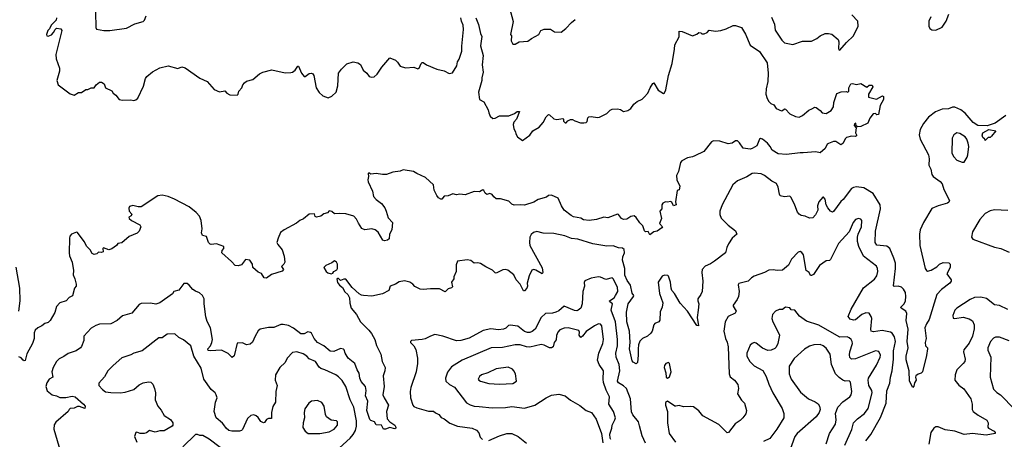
# Model space of a CAD drawing. Extents: x 1678759 to 1859541, y 384609 to 522867.
# Tile 112 of 256: x 1778482 to 1787910, y 430378 to 434399. Entities that reach past the tile are written whole.
import ezdxf

# ---------------------------------------------------------------- set-up
doc = ezdxf.new("R2010")
doc.units = 0

msp = doc.modelspace()

# ---------------------------------------------------------------- linework, layer by layer
at = {"layer": '0CON20XD'}
for points in [[(1779209.3, 434470.7), (1779210, 434325), (1779218, 434308), (1779286.1, 434296.1), (1779343.9, 434296.1), (1779505, 434316), (1779585, 434359.2), (1779665, 434380.6), (1779677.5, 434395), (1779694.1, 434435.9)], [(1783173.3, 434513.3), (1783207.7, 434382.3), (1783182.5, 434255), (1783190, 434245), (1783187.5, 434195), (1783205, 434162.5), (1783225, 434163.3), (1783265, 434187.5), (1783347.7, 434192.3), (1783381.7, 434218.3), (1783453, 434257), (1783472.5, 434295), (1783505, 434306.7), (1783565, 434306.7), (1783603.6, 434283.6), (1783665, 434277.5), (1783712.5, 434315), (1783765, 434372.5), (1783799.3, 434400.7)], [(1785681.8, 434421.8), (1785709.2, 434355), (1785715, 434298.8), (1785781.1, 434201.1), (1785805.6, 434175.6), (1785885, 434159.2), (1785977.6, 434192.4), (1786065, 434191.9), (1786113.2, 434216.8), (1786146.7, 434245), (1786195, 434265.7), (1786225, 434266), (1786258.3, 434258.3), (1786317.6, 434207.6), (1786324.2, 434185), (1786321.7, 434121.7), (1786325, 434110), (1786335, 434106.7), (1786399.3, 434180.7), (1786465.7, 434245), (1786510, 434335), (1786506.9, 434385), (1786448.8, 434445)], [(1787206.9, 434425), (1787188.6, 434385), (1787185.8, 434355), (1787185.7, 434335), (1787196.2, 434315), (1787215, 434302.5), (1787255, 434298), (1787315, 434326.2), (1787354.2, 434385), (1787378.7, 434451.3)], [(1778833.8, 434415), (1778830, 434395), (1778783.3, 434345), (1778768.3, 434311.7), (1778752.5, 434295), (1778740, 434255), (1778742.5, 434245), (1778755, 434240), (1778786.8, 434253.2), (1778806.2, 434275), (1778820, 434305), (1778835, 434316.7), (1778875, 434310), (1778885.9, 434295.9), (1778826.7, 434065), (1778831.5, 434025), (1778864.3, 433935), (1778861.9, 433905), (1778837.1, 433815), (1778848.9, 433775), (1778965, 433686.7), (1779005, 433676.7), (1779045, 433702.5), (1779075, 433702.5), (1779115, 433730), (1779135, 433730), (1779165, 433746.7), (1779195, 433746.7), (1779214.1, 433775.9), (1779245, 433798.8), (1779265, 433800.8), (1779292, 433785), (1779304.1, 433744.1), (1779365, 433716.7), (1779377.5, 433695), (1779403.3, 433675), (1779433.9, 433633.9), (1779465, 433626.7), (1779545, 433630), (1779575, 433623.3), (1779595, 433630), (1779612.7, 433647.3), (1779668.8, 433761.2), (1779686.6, 433835), (1779700, 433855), (1779755, 433899.6), (1779825, 433938.2), (1779905, 433956.2), (1779995, 433930), (1780035, 433946.7), (1780065, 433937.5), (1780207.1, 433837.1), (1780275.8, 433805), (1780345, 433730.8), (1780395, 433708), (1780445, 433716.7), (1780465, 433694), (1780495, 433680), (1780565, 433676.7), (1780573.3, 433685), (1780578.8, 433715), (1780607.5, 433745), (1780617.5, 433775), (1780633.3, 433795), (1780655, 433810.8), (1780713.3, 433825), (1780779.5, 433880.5), (1780810, 433895), (1780895, 433918), (1781025, 433890), (1781077.7, 433892.3), (1781094, 433896), (1781120, 433915), (1781145, 433952.5), (1781151.7, 433951.7), (1781178.8, 433885), (1781205, 433853.3), (1781216.7, 433855), (1781255, 433883.8), (1781275, 433886.2), (1781289.5, 433879.5), (1781298, 433865), (1781322, 433745), (1781350.8, 433700.8), (1781385, 433668.8), (1781435, 433651.4), (1781472, 433665), (1781513.5, 433705), (1781528.8, 433765), (1781533.1, 433885), (1781562, 433925), (1781615, 433974), (1781675, 433994.2), (1781720, 433985), (1781745, 433970), (1781770, 433915), (1781806.7, 433885), (1781828.8, 433855), (1781855, 433847.5), (1781875, 433850.8), (1781903.3, 433875), (1781948.8, 433945), (1782025, 434033.3), (1782080.3, 434010.3), (1782100.8, 433990.8), (1782125, 433953.3), (1782175, 433937.5), (1782255, 433943.3), (1782295, 433927.5), (1782307.5, 433935), (1782325, 433977.5), (1782335, 433987.5), (1782345, 433987.5), (1782376.4, 433966.4), (1782475, 433925.8), (1782547.5, 433907.5), (1782595, 433884.3), (1782625, 433888), (1782666.7, 433955), (1782673.3, 433995), (1782689.5, 434020.5), (1782715, 434097.5), (1782714.3, 434145), (1782730.5, 434305), (1782727.5, 434345), (1782710.8, 434385), (1782705, 434417.5)], [(1782849.2, 434415), (1782873.9, 434353.9), (1782894, 434265), (1782907, 434237), (1782893.2, 434146.8), (1782920, 434055), (1782910, 433965), (1782920.6, 433895), (1782907, 433843), (1782907.1, 433815), (1782875.6, 433705), (1782885, 433632.5), (1782925, 433610), (1782967.5, 433535), (1782972.5, 433505), (1782987.5, 433475), (1783013, 433453), (1783035.8, 433454.2), (1783075, 433476.2), (1783165, 433476.2), (1783220.7, 433499.3), (1783245, 433520), (1783268.3, 433518.3), (1783240, 433445), (1783213, 433417), (1783207.5, 433395), (1783213, 433353), (1783230, 433325), (1783232.5, 433305), (1783247.5, 433275), (1783295, 433242.5), (1783367.7, 433292.3), (1783395, 433332.5), (1783455, 433367.5)], [(1783455, 433367.5), (1783493.3, 433415), (1783522.7, 433467.3), (1783545, 433490), (1783555, 433487.5), (1783595, 433447.5), (1783625, 433443.3), (1783681.7, 433451.7), (1783690, 433445), (1783690, 433425), (1783705, 433410), (1783715, 433410), (1783730.7, 433429.3), (1783755, 433443.3), (1783775, 433442.5), (1783798.3, 433428.3), (1783851.7, 433411.7), (1783885, 433411.2), (1783905, 433413.3), (1783915, 433422.5), (1783922.3, 433457.7), (1783932.3, 433467.7), (1783955, 433471.2), (1784015, 433460), (1784035, 433463.3), (1784105, 433500), (1784135, 433532.5), (1784155, 433540), (1784205, 433543.3), (1784235, 433536.7), (1784265, 433520), (1784305, 433528.8), (1784333.9, 433546.1), (1784362.3, 433587.7), (1784393.9, 433616.1), (1784443.6, 433636.4), (1784462.5, 433655), (1784496.1, 433693.9), (1784517.5, 433745), (1784545, 433786.7), (1784555, 433792.5), (1784594.1, 433724.1), (1784645, 433692.5), (1784655, 433697.5), (1784667.5, 433725), (1784693.3, 433865), (1784729.8, 433980.2), (1784752.4, 434117.6), (1784755, 434156.7), (1784796, 434235), (1784795, 434287.5), (1784825, 434283.8), (1784925, 434243.3), (1784965, 434258.8), (1784985, 434276.7), (1785003.6, 434273.6), (1785015, 434262.5), (1785035, 434262.5), (1785063, 434277), (1785085, 434297.5), (1785145, 434289.4), (1785195, 434294.4), (1785245, 434309.5), (1785315, 434343.3), (1785335, 434343.1), (1785392.5, 434325), (1785430.7, 434260.7), (1785476, 434155), (1785565, 434093.3), (1785637.5, 433985), (1785650, 433885), (1785646.5, 433805), (1785629.4, 433735), (1785626, 433685), (1785637.5, 433645), (1785655, 433614), (1785675, 433596), (1785702.7, 433582.7), (1785725, 433548.8), (1785775, 433526.7), (1785785, 433527.5), (1785805, 433543.3), (1785815, 433540), (1785856.8, 433496.8), (1785911.7, 433471.7), (1785945, 433463.3), (1785978.9, 433481.1), (1786036.8, 433533.2), (1786066.9, 433543.1), (1786095, 433561.2), (1786108.3, 433558.3), (1786145, 433530), (1786165, 433506.2), (1786205, 433498.8), (1786251.7, 433528.3), (1786273.3, 433565), (1786278.8, 433605), (1786305, 433692.5), (1786347, 433707), (1786395, 433710), (1786410, 433705), (1786420, 433715), (1786422.5, 433745), (1786440, 433785), (1786455, 433787.5), (1786495, 433777.5), (1786535, 433786.7), (1786595, 433752.5), (1786615, 433770), (1786645, 433770), (1786650, 433755), (1786610, 433685), (1786610, 433655), (1786685, 433637.5), (1786745, 433670), (1786751.7, 433661.7), (1786753.3, 433635), (1786720, 433575), (1786705, 433490), (1786688.3, 433488.3), (1786675, 433500), (1786655, 433497.5), (1786622.5, 433455), (1786603, 433407), (1786536, 433374), (1786502.5, 433372.5), (1786492.5, 433382.5), (1786488.3, 433408.3), (1786475, 433400), (1786472.5, 433385), (1786492.5, 433362.5), (1786483.8, 433315), (1786495.6, 433295.6), (1786493.3, 433285), (1786485, 433280), (1786445, 433282.5), (1786400.3, 433269.7), (1786389.5, 433260.5), (1786365, 433212.5), (1786345, 433200), (1786295, 433231.2), (1786275, 433231.2), (1786225, 433213.3), (1786213.3, 433205), (1786193.8, 433165), (1786145, 433124), (1786105, 433132), (1785985, 433121.4), (1785954.1, 433124.1), (1785825, 433107.5), (1785745, 433114), (1785687, 433147), (1785666.7, 433185), (1785641.2, 433215), (1785595, 433253.8), (1785575, 433260), (1785566.4, 433253.6), (1785539.3, 433190.7), (1785496.8, 433163.2), (1785475, 433158), (1785407.7, 433167.7), (1785375, 433220), (1785355, 433236.7), (1785335, 433237.5), (1785305, 433216.7), (1785265, 433210), (1785185.9, 433235.9), (1785125, 433237.5), (1785105, 433227.5), (1785033.3, 433135), (1784945.5, 433094.5), (1784925, 433084.3), (1784875, 433073.8), (1784822.5, 433045), (1784810.5, 433029.5), (1784790, 432945), (1784770, 432905), (1784773.8, 432865), (1784802, 432805), (1784795, 432770), (1784778.3, 432761.7), (1784760, 432655), (1784766.2, 432625), (1784742.5, 432615), (1784725, 432650), (1784715, 432657.5), (1784685, 432650), (1784665, 432652.5), (1784640.7, 432639.3), (1784630, 432625), (1784630, 432585), (1784612.5, 432565), (1784626.7, 432495), (1784607.5, 432445), (1784635.8, 432415), (1784632, 432405), (1784585, 432371.4), (1784554, 432366), (1784515, 432337.5), (1784498.3, 432368.3), (1784475, 432366.2), (1784464.5, 432374.5), (1784450, 432425), (1784421.2, 432451.2), (1784385, 432503.8), (1784365, 432518), (1784335, 432514.2), (1784295, 432488), (1784265, 432484.4), (1784243.8, 432495), (1784215, 432533.3), (1784205, 432533.8), (1784115, 432498.8), (1784075, 432506), (1784005.9, 432484.1), (1783935, 432476.2), (1783881.7, 432481.7), (1783855, 432496), (1783785, 432509.2), (1783761.3, 432521.3), (1783696, 432575), (1783670, 432615), (1783638.7, 432688.7), (1783575, 432718.8), (1783546.4, 432713.6), (1783525, 432697.5), (1783445, 432676.2), (1783405, 432651.2), (1783315, 432620), (1783275, 432626.2), (1783215, 432621.2), (1783195, 432630), (1783165, 432660), (1783085, 432683.3), (1783045, 432682.5), (1783020.8, 432700.8), (1783005, 432722.5), (1782985, 432732.5), (1782955, 432722.5), (1782940, 432735), (1782925, 432762.5), (1782915, 432767.5), (1782885, 432750), (1782833, 432753), (1782748.3, 432721.7), (1782695, 432726.2), (1782665, 432721.2), (1782630.7, 432729.3), (1782585, 432710), (1782545, 432707.5), (1782525, 432680), (1782515, 432677.5), (1782493, 432693), (1782476.2, 432715), (1782452, 432765), (1782443.3, 432815), (1782366.8, 432886.8), (1782285.8, 432925.8), (1782252.7, 432942.7), (1782155, 432960), (1782125, 432946.7), (1782055, 432938.8), (1781995, 432916.7), (1781955, 432916.2), (1781895, 432926.2), (1781845, 432917.5), (1781825, 432930), (1781820, 432925), (1781822.5, 432895), (1781814.3, 432865), (1781818, 432845), (1781859.2, 432755), (1781870, 432705), (1781894, 432675), (1781945, 432638), (1781978, 432595), (1781992.5, 432565), (1782008.7, 432498.7), (1782050.8, 432455), (1782043.8, 432385), (1782024, 432345), (1782019.5, 432300.5), (1782005, 432286.2), (1781975, 432281.2), (1781957.7, 432287.7), (1781915, 432363.8), (1781885, 432386.2), (1781855, 432393.8), (1781786.4, 432386.4), (1781757.7, 432397.7), (1781725, 432448), (1781707.7, 432487.7), (1781680, 432515), (1781605, 432537.3), (1781545, 432542.9), (1781495, 432540), (1781470.3, 432560.3), (1781445, 432566.2), (1781430.7, 432549.3), (1781395, 432540), (1781363.9, 432516.1), (1781325, 432507.5), (1781311.7, 432511.7), (1781305, 432540), (1781255, 432534), (1781200.7, 432489.3), (1781165, 432474.4), (1781130.9, 432449.1), (1781013.6, 432386.4), (1780980, 432360), (1780955.4, 432305), (1780945.5, 432265), (1780953.6, 432245), (1780994.8, 432194.8), (1781015.7, 432134.3), (1781020, 432075), (1781012.3, 432057.7), (1780987.5, 432035), (1781009.2, 432005), (1780995, 431990.7), (1780893.4, 431956.6), (1780845, 431923.1), (1780823.8, 431925), (1780795.7, 431965.7), (1780765, 431981.2), (1780713.6, 432023.6), (1780711.2, 432055), (1780685, 432096.2), (1780645, 432102.5), (1780605, 432050), (1780575, 432040), (1780545, 432043.3), (1780511.2, 432081.2), (1780416.7, 432165), (1780422.1, 432187.9), (1780436, 432205), (1780435, 432226.2), (1780365, 432250), (1780315, 432244.2), (1780305, 432248.8), (1780290.8, 432265), (1780271.2, 432321.2), (1780230.8, 432330.8), (1780221.4, 432355), (1780229.5, 432395), (1780219.5, 432475), (1780202.5, 432515), (1780172.1, 432552.1), (1780105.2, 432605.2), (1779965, 432678.9), (1779905, 432703.1), (1779845, 432717.5), (1779805, 432710), (1779646, 432604), (1779615.8, 432604.2), (1779565, 432618.1), (1779532.6, 432607.4), (1779527.3, 432592.7), (1779530, 432565), (1779556.2, 432533.8), (1779549.5, 432520.5), (1779527.5, 432505), (1779531.2, 432495), (1779553.8, 432475), (1779632.3, 432432.3), (1779642, 432415), (1779625, 432373.3), (1779607.9, 432352.1), (1779529.8, 432320.2), (1779460.7, 432259.3), (1779422.5, 432255), (1779407.5, 432235), (1779365, 432203.8), (1779335, 432193.8), (1779285, 432212.5), (1779277.5, 432205), (1779280, 432175), (1779265, 432167.5), (1779235, 432170), (1779220, 432155), (1779195, 432147.5), (1779175, 432160), (1779156.2, 432195), (1779124.2, 432224.2), (1779100, 432275), (1779035, 432360), (1779025, 432362.5), (1778977, 432343), (1778963.3, 432325), (1778960, 432305), (1778954.2, 432165), (1778958.6, 432135), (1778984.4, 432074.4), (1778997.5, 431995), (1778992.7, 431952.7), (1779010, 431915), (1779023.3, 431865), (1779022.5, 431845), (1779007.5, 431825), (1778985.9, 431754.1), (1778955, 431737.5), (1778926.1, 431703.9), (1778867.5, 431685), (1778835, 431650), (1778816.8, 431593.2), (1778775, 431516.2), (1778755, 431498.8), (1778721.7, 431488.3), (1778693.3, 431465), (1778655, 431447.5), (1778630, 431425), (1778620.3, 431399.7), (1778620, 431345), (1778606, 431295), (1778551.7, 431198.3), (1778535, 431132.5), (1778525, 431128.8), (1778515, 431136.2), (1778495, 431160), (1778475, 431170)], [(1787925, 433480), (1787822.6, 433407.4), (1787745, 433381.6), (1787655, 433383.5), (1787610, 433415), (1787535, 433504.5), (1787495, 433535.5), (1787435, 433560), (1787415, 433560), (1787374.4, 433545.6), (1787315, 433542.2), (1787250, 433515), (1787184.7, 433465.3), (1787135, 433402.5), (1787104.5, 433345.5), (1787095.8, 433295), (1787104.4, 433254.4), (1787184.6, 433105), (1787189.6, 433065), (1787185.5, 433005), (1787205.5, 432965), (1787214.4, 432915), (1787227.5, 432895), (1787295, 432847.5), (1787314.2, 432825), (1787330.9, 432770.9), (1787383.8, 432665), (1787378.8, 432651.2), (1787365, 432640.8), (1787275, 432614.4), (1787215, 432588.8), (1787135, 432456), (1787104.6, 432385), (1787097.7, 432345), (1787102.1, 432235), (1787151.1, 432015), (1787164, 431995), (1787175, 431990), (1787210.3, 431999.7), (1787265, 432032), (1787290, 432055), (1787325, 432071.2), (1787377.7, 432067.7), (1787392.5, 432055), (1787392.5, 432025), (1787360, 431965), (1787400, 431905), (1787400, 431895), (1787388.8, 431875), (1787307.9, 431812.1), (1787264.6, 431765.4), (1787190, 431525), (1787163.8, 431485), (1787150, 431445), (1787160, 431345), (1787151.2, 431305), (1787156.7, 431275), (1787173.8, 431255), (1787174, 431245), (1787165, 431182.5), (1787125.9, 431024.1), (1787115, 431012.5), (1787085, 431003.8), (1787063, 430987), (1787060, 430975), (1787066.7, 430945), (1787050.5, 430919.5), (1787043.9, 430886.1), (1787033.9, 430873.9), (1787002.2, 430935), (1786998.8, 431035), (1786970.6, 431139.4), (1786971.5, 431175), (1786988.2, 431255), (1786980, 431315), (1786988.8, 431435), (1786971.4, 431515), (1786976.2, 431585), (1786966.7, 431605), (1786922.5, 431635), (1786920, 431645), (1786950.8, 431675), (1786962.9, 431705), (1786967.3, 431745), (1786962.1, 431785), (1786945, 431818.1), (1786925, 431835.6), (1786895, 431846.2), (1786855, 431840.8), (1786847.3, 431847.3), (1786867.5, 432015), (1786867.3, 432065), (1786852.5, 432115), (1786813.1, 432205), (1786785, 432229.4), (1786688.6, 432238.6), (1786673.3, 432265), (1786676, 432374), (1786723.7, 432586.3)], [(1787525, 433032), (1787555, 433080), (1787561.1, 433105), (1787568.6, 433185), (1787564.2, 433215), (1787550.8, 433255), (1787535.8, 433275), (1787485, 433309.2), (1787455, 433313.8), (1787425.8, 433294.2), (1787409.2, 433265), (1787408.3, 433118.3), (1787425, 433083.8), (1787455, 433051.2), (1787505, 433032), (1787525, 433032)], [(1787725, 433242.5), (1787722.5, 433255), (1787705, 433270), (1787696.7, 433293.3), (1787705, 433315.8), (1787760, 433345), (1787830, 433335), (1787788.3, 433281.7), (1787775, 433270), (1787755, 433270), (1787725, 433242.5)], [(1786723.7, 432586.3), (1786721.1, 432625), (1786655, 432733.8), (1786565, 432788.8), (1786495, 432797.1), (1786465, 432792.2), (1786445, 432780.8), (1786367.5, 432675), (1786345, 432658), (1786275, 432560), (1786265, 432553.8), (1786245, 432564), (1786219.2, 432595), (1786203.8, 432625), (1786195, 432677.5), (1786178.8, 432698.8), (1786171.7, 432698.3), (1786133.8, 432655), (1786122, 432615), (1786124, 432575), (1786102.3, 432527.7), (1786075, 432500), (1786045, 432497.5), (1786002.5, 432515), (1785965, 432522.5), (1785944, 432535), (1785928, 432555), (1785905, 432622.5), (1785867.5, 432695), (1785855, 432706.7), (1785805, 432700), (1785765, 432712.5), (1785755.9, 432725.9), (1785744.3, 432794.3), (1785729.2, 432829.2), (1785685, 432851.2), (1785614.2, 432904.2), (1785582.3, 432922.3), (1785515, 432928), (1785495, 432924), (1785445, 432893.3), (1785353.8, 432855), (1785310, 432815), (1785208, 432625), (1785186.4, 432563.6), (1785186.4, 432533.6), (1785197.3, 432497.3), (1785265, 432428.8), (1785336.2, 432375), (1785347.5, 432345), (1785305, 432306.2), (1785268.8, 432251.2), (1785253, 432217), (1785240, 432165), (1785135, 432084), (1785095, 432058.8), (1785045, 432038), (1785017.5, 432005), (1785012.9, 431975), (1785022, 431895), (1785017.1, 431795), (1785004.3, 431765), (1784975.4, 431725), (1784974.5, 431705), (1784984.4, 431675), (1784978.5, 431615), (1784970, 431545), (1784980, 431465), (1784965, 431467.5), (1784877.5, 431605), (1784805, 431683.8), (1784751.4, 431775), (1784726.9, 431805), (1784718.9, 431825), (1784712.5, 431885), (1784695, 431940), (1784687, 431947), (1784655, 431950), (1784635, 431942.5), (1784596, 431885), (1784607.5, 431775), (1784638.8, 431685), (1784634, 431645), (1784615, 431600), (1784610.5, 431519.5), (1784603.3, 431505), (1784565, 431488), (1784555, 431476.2), (1784538.1, 431415), (1784524.4, 431395), (1784493.1, 431365), (1784445, 431342.9), (1784421.3, 431318.7), (1784408.5, 431285), (1784403.5, 431245), (1784404.3, 431185), (1784396.4, 431113.6), (1784385, 431100), (1784356.7, 431116.7), (1784345, 431130), (1784321.9, 431245), (1784327.8, 431305), (1784320, 431415), (1784295.3, 431505), (1784291.6, 431595), (1784308.6, 431675), (1784360, 431745), (1784361.2, 431755), (1784347.9, 431777.9), (1784329.1, 431855), (1784298.3, 431898.3), (1784277.6, 431952.4), (1784275.3, 432015.3), (1784253.3, 432095), (1784256.8, 432125), (1784273.5, 432165), (1784268.3, 432198.3), (1784255, 432210), (1784215, 432211.4), (1784165, 432231.4), (1784105, 432227.8), (1783970.2, 432250.2), (1783825, 432296.1), (1783765, 432303.2), (1783701.7, 432328.3), (1783595, 432351.5), (1783494.7, 432354.7), (1783435, 432368.9), (1783401.1, 432358.9), (1783378.7, 432341.3), (1783367.1, 432315), (1783361.8, 432265), (1783366.4, 432235), (1783485, 432020), (1783492, 431978), (1783485, 431964), (1783425, 431999.2), (1783405, 432004.2), (1783385, 431998), (1783359.4, 431945), (1783341.2, 431875), (1783343.3, 431845), (1783336.7, 431825), (1783315, 431800), (1783305, 431800), (1783274.3, 431865), (1783236.9, 431905), (1783213.5, 431953.5), (1783155, 431997.5), (1783135, 432005.8), (1783107.7, 432002.3), (1783045, 431971.2), (1783035, 431973.8), (1783010, 432000), (1782945, 432029.4), (1782895, 432061.1), (1782868.7, 432068.7), (1782835, 432066), (1782817.9, 432077.9), (1782801.7, 432091.7), (1782765, 432099.2), (1782672.5, 432085), (1782660.5, 432049.5), (1782660, 431985), (1782640, 431935), (1782640, 431915), (1782617.5, 431885), (1782625, 431840), (1782615, 431830), (1782585, 431820), (1782555, 431790), (1782500.8, 431820.8), (1782415, 431821.4), (1782345, 431812), (1782317.7, 431817.7), (1782265, 431843.3), (1782247.5, 431865), (1782217.5, 431885), (1782165, 431896.2), (1782115, 431886.7), (1782080, 431865), (1782030, 431845), (1782017.5, 431805), (1781957.3, 431772.7), (1781855, 431750), (1781775, 431755.7), (1781755, 431759.2), (1781733.1, 431773.1), (1781664.1, 431834.1), (1781605, 431912.5), (1781585, 431912.5), (1781555, 431900), (1781535, 431920), (1781525, 431920), (1781520, 431915), (1781525, 431880), (1781544, 431855), (1781572.8, 431832.8), (1781595, 431791.4), (1781624, 431765), (1781641.4, 431735), (1781642.3, 431682.3), (1781656, 431635), (1781707.8, 431575), (1781744.6, 431504.6), (1781824.3, 431425), (1781850.5, 431390.5), (1781883.3, 431335), (1781898.1, 431278.1), (1781938.9, 431195), (1781952, 431125), (1781980.6, 431065), (1781979.4, 431035), (1781960.9, 430985), (1781972.9, 430885), (1781959.6, 430805), (1781970.4, 430775), (1782012.9, 430705), (1781994.4, 430645), (1782000.8, 430575), (1782025, 430546), (1782072.5, 430515), (1782083.3, 430495), (1782082.5, 430485), (1782075, 430480), (1782025, 430490), (1781985, 430476), (1781966.4, 430476.4), (1781945, 430513.3), (1781895, 430517.5), (1781880, 430545), (1781845, 430558.8), (1781835, 430568.8), (1781805, 430653.8), (1781814.3, 430745), (1781793.3, 430795), (1781798.5, 430845), (1781792.5, 430885), (1781752.3, 430932.3), (1781738.6, 430965), (1781731.4, 431011.4), (1781712.9, 431045), (1781692.1, 431105), (1781626.4, 431155), (1781596.9, 431205), (1781589.4, 431235), (1781581.3, 431241.3), (1781555, 431249.1), (1781489.2, 431220.8), (1781455, 431222.7), (1781395, 431273.4), (1781335, 431306.9), (1781301.4, 431345), (1781276, 431395), (1781265, 431402), (1781241.7, 431408.3), (1781205, 431388), (1781175, 431388.6), (1781105, 431444.5), (1781055, 431467.8), (1781005, 431476.7), (1780982.8, 431477.2), (1780915, 431449.2), (1780865, 431448), (1780785, 431433.8), (1780765, 431416.7), (1780735.8, 431365), (1780712.1, 431307.9), (1780688.7, 431291.3), (1780655, 431283.8), (1780615, 431303.8), (1780565, 431300), (1780535, 431177.5), (1780515, 431162.5), (1780479.1, 431199.1), (1780415, 431232.2), (1780305, 431225.7), (1780285, 431230), (1780284.3, 431245), (1780309.2, 431275), (1780323.1, 431305), (1780328.6, 431335), (1780308.1, 431445), (1780277.9, 431507.9), (1780265, 431552.5), (1780248.6, 431675), (1780249.2, 431725), (1780231.2, 431755), (1780205, 431782), (1780165, 431797.5), (1780140, 431815), (1780105, 431856), (1780085, 431870), (1780055, 431870.8), (1780005, 431806.2), (1779956.4, 431793.6), (1779945, 431773.3), (1779825, 431686.2), (1779785, 431674), (1779735, 431683.3), (1779645, 431680), (1779625, 431670), (1779555, 431586.7), (1779465, 431562.5), (1779414.3, 431515.7), (1779355.4, 431484.6), (1779245, 431482.5), (1779209.8, 431470.2), (1779165, 431442), (1779096.2, 431365), (1779095.7, 431324.3), (1779073.9, 431266.1), (1779063.3, 431255), (1779023.9, 431226.1), (1778945, 431200), (1778905, 431171.9), (1778859.3, 431150.7), (1778834.4, 431125), (1778802.7, 431067.3), (1778788.5, 431025), (1778800, 430975), (1778765.6, 430955), (1778741.1, 430918.9), (1778733.5, 430885), (1778745, 430843.3), (1778793, 430803), (1778835, 430796), (1778865, 430778.6), (1778925, 430780), (1778985, 430792.5), (1779014.4, 430784.4), (1779094.2, 430715), (1779107.5, 430695), (1779106.2, 430675), (1779055, 430694), (1779035.9, 430694.1), (1779005, 430675.8), (1778965, 430673.8), (1778954, 430665), (1778945, 430644), (1778828.7, 430541.3), (1778812.7, 430517.3), (1778808.6, 430475), (1778889.5, 430205)], [(1787945, 432571.2), (1787815, 432576), (1787775, 432568), (1787725, 432542), (1787674.6, 432485.4), (1787606, 432365), (1787596.1, 432316.1), (1787607.5, 432295), (1787815, 432220), (1787875.7, 432205.7), (1787955, 432172)], [(1786584.4, 430365), (1786630.5, 430425), (1786725, 430587.5), (1786778.7, 430725), (1786786, 430844), (1786814.4, 430915), (1786820, 430975), (1786836.2, 431035), (1786849, 431145), (1786850, 431225), (1786868.7, 431315), (1786859.2, 431359.2), (1786835.3, 431395.3), (1786821.2, 431405), (1786740.7, 431419.3), (1786656.6, 431406.6), (1786635, 431413.3), (1786630.9, 431435), (1786641.1, 431535), (1786636.3, 431556.3), (1786615.4, 431585.4), (1786585, 431589.4), (1786545, 431573.1), (1786485.7, 431524.3), (1786465, 431520), (1786435, 431530), (1786416.1, 431556.1), (1786442.2, 431625), (1786560.5, 431829.5), (1786667.4, 431912.6), (1786688.1, 431945), (1786698.1, 431985), (1786696.9, 432015), (1786686.3, 432036.3), (1786562.6, 432132.6), (1786515.5, 432225), (1786505.3, 432275), (1786505.3, 432315), (1786511.1, 432345), (1786542.5, 432415), (1786544.2, 432475), (1786535, 432486), (1786515, 432492.9), (1786484.2, 432485), (1786461.9, 432455), (1786425.7, 432365), (1786323.5, 432255), (1786245, 432102.5), (1786235, 432092.5), (1786205, 432087.5), (1786138.8, 432045), (1786082.3, 431957.7), (1786065, 431946.7), (1786055, 431947.5), (1786042.5, 431975), (1786012.5, 431995), (1785985.6, 432145.6), (1785969.5, 432169.5), (1785955, 432178.8), (1785935, 432170), (1785872, 432105), (1785842.3, 432047.7), (1785785, 431998.8), (1785735, 431996.9), (1785695, 432003.1), (1785655, 431998), (1785614.5, 431975.5), (1785515, 431940), (1785487.5, 431925), (1785455.9, 431894.1), (1785368.8, 431871.2), (1785361.2, 431858.8), (1785371.5, 431795), (1785364.5, 431745.5), (1785352.9, 431717.1), (1785314.2, 431665), (1785315, 431653.3), (1785343.3, 431605), (1785332.3, 431587.7), (1785266.7, 431555), (1785235.7, 431505), (1785222.9, 431415), (1785238.6, 431345), (1785255, 431310), (1785265.6, 431265), (1785274.5, 431004.5), (1785285.5, 430975.5), (1785325, 430944.2), (1785358.6, 430905), (1785363.9, 430866.1), (1785356, 430815), (1785394.6, 430754.6), (1785421.9, 430725), (1785442, 430655), (1785435, 430622.5), (1785407, 430583), (1785381.3, 430558.7), (1785332.7, 430527.3), (1785270, 430445), (1785255, 430440), (1785175, 430520.8), (1785024.5, 430604.5), (1784985, 430651.2), (1784935, 430688.8), (1784905, 430694), (1784838.3, 430688.3), (1784795, 430701.2), (1784765, 430696), (1784755, 430696.2), (1784685, 430742.5), (1784665, 430730), (1784666, 430705), (1784683.3, 430645), (1784683.8, 430535), (1784701.8, 430435), (1784761.5, 430351.5)], [(1781465, 431962.5), (1781480, 431970), (1781490, 431985), (1781519.3, 432000.7), (1781526.4, 432013.6), (1781523.8, 432055), (1781513.9, 432073.9), (1781496.7, 432086.7), (1781470.7, 432069.3), (1781412.5, 432045), (1781393.3, 432025), (1781415, 431987.5), (1781433.3, 431973.3), (1781465, 431962.5)], [(1778475, 431606.2), (1778487.2, 431705), (1778482.5, 431825), (1778448.2, 432028.2)], [(1784475, 430342.5), (1784443.1, 430413.1), (1784417.3, 430507.3), (1784406.1, 430546.1), (1784353.3, 430613.3), (1784341.5, 430641.5), (1784330, 430765), (1784291.8, 430865), (1784265, 430891.1), (1784215, 430919.1), (1784205.5, 430935), (1784228.1, 431035), (1784220.5, 431095), (1784193.8, 431163.8), (1784189.1, 431205), (1784204.7, 431275), (1784206.7, 431335), (1784185.8, 431505), (1784146.6, 431615), (1784159.2, 431675), (1784132.9, 431695), (1784129.2, 431705), (1784173.2, 431735), (1784187.9, 431755), (1784208.2, 431795), (1784207.1, 431835), (1784165.7, 431915), (1784155, 431924), (1784095, 431908.8), (1784042, 431932), (1784025, 431936), (1783955, 431922.5), (1783893.9, 431896.1), (1783888.3, 431881.7), (1783888.8, 431845), (1783874.3, 431795.7), (1783868.8, 431675), (1783854.7, 431635.3), (1783830, 431615), (1783815, 431610.4), (1783795, 431613.8), (1783695, 431654.3), (1783645, 431608.9), (1783615, 431595.5), (1783585, 431588.2), (1783515, 431584.5), (1783476.4, 431545), (1783417.5, 431435), (1783388.9, 431411.1), (1783367.4, 431402.6), (1783345, 431401.3), (1783315, 431410), (1783250.9, 431460.9), (1783176.8, 431473.2), (1783162.5, 431467.5), (1783137, 431443), (1783115, 431434.5), (1783065, 431428.1), (1782993, 431437), (1782919.7, 431420.3), (1782785, 431347.5), (1782705, 431324.4), (1782665, 431321.9), (1782535, 431368), (1782458.3, 431381.7), (1782415, 431368), (1782365, 431341.2), (1782335, 431333.8), (1782235, 431326.2), (1782222.5, 431315), (1782222.5, 431305), (1782255, 431272.5), (1782275, 431237.5), (1782291.9, 431155), (1782290.9, 431105), (1782278.5, 431025), (1782228.5, 430875), (1782220.5, 430835), (1782223.5, 430775), (1782245, 430706.2), (1782255, 430694.2), (1782285, 430678.6), (1782395, 430648), (1782445, 430647.5), (1782461.7, 430631.7), (1782495, 430616.7), (1782517, 430587), (1782545.5, 430575.5), (1782601.7, 430531.7), (1782675, 430504.4), (1782744.4, 430494.4)], [(1787945, 431623.1), (1787865, 431659.2), (1787815, 431665.7), (1787738.2, 431728.2), (1787685, 431740.8), (1787625, 431735.6), (1787582.8, 431717.2), (1787454, 431635), (1787437.5, 431615), (1787418, 431565), (1787420.5, 431540.5), (1787435, 431536), (1787515, 431548.1), (1787573.4, 431533.4), (1787605, 431513.8), (1787621.9, 431475), (1787621.7, 431438.3), (1787605.6, 431365), (1787571.7, 431298.3), (1787523.3, 431236.7), (1787520, 431215), (1787534.3, 431145), (1787531.4, 431125), (1787516.6, 431103.4), (1787456, 431045), (1787439.2, 430995), (1787437.5, 430945), (1787475, 430896), (1787521.7, 430861.7), (1787588, 430765), (1787601.4, 430715), (1787600.8, 430665), (1787610, 430645), (1787658.8, 430608.8), (1787741.2, 430561.2), (1787756.2, 430535), (1787752, 430495), (1787758, 430485), (1787813.3, 430455), (1787823.3, 430445), (1787822.5, 430435), (1787735, 430417.1), (1787605, 430432.6), (1787525, 430426), (1787436.6, 430456.6), (1787345, 430470.7), (1787275, 430497.1), (1787255, 430498.8), (1787235.8, 430484.2), (1787206.7, 430445), (1787187.9, 430332.1)], [(1786383.1, 430323.1), (1786448.7, 430471.3), (1786465.6, 430535), (1786504.3, 430575), (1786570.5, 430625), (1786607.1, 430675), (1786643.8, 430825), (1786641.2, 430845), (1786612.9, 430895), (1786607.1, 430945), (1786610.4, 430965), (1786685, 431088.6), (1786721.5, 431165), (1786723.5, 431185), (1786708.8, 431218.8), (1786675, 431224.4), (1786485, 431150.9), (1786445, 431147.5), (1786432, 431162), (1786426.3, 431186.3), (1786429.6, 431215), (1786455.4, 431295), (1786453.8, 431315), (1786443.5, 431335), (1786425, 431351.5), (1786405, 431358.8), (1786335, 431357.9), (1786260.7, 431399.3), (1786135, 431471.9), (1786015, 431509.5), (1785949.5, 431559.5), (1785905, 431616.2), (1785868.3, 431618.3), (1785855, 431637.5), (1785815, 431644), (1785785, 431621.2), (1785755, 431622.9), (1785718, 431605), (1785689.2, 431575), (1785684.3, 431535.7), (1785692.5, 431505), (1785745.8, 431405), (1785755.7, 431375), (1785740, 431295), (1785725, 431262), (1785711.7, 431248.3), (1785678.7, 431231.3), (1785645, 431228.6), (1785595, 431252.9), (1785535, 431298.1), (1785515, 431304.4), (1785495, 431297.5), (1785475, 431280), (1785443.3, 431203.3), (1785443.6, 431173.6), (1785474.2, 431125), (1785515, 431082.9), (1785597.2, 431037.2), (1785631.1, 430981.1), (1785655, 430906.7), (1785692.9, 430825), (1785782.9, 430675), (1785798.8, 430625), (1785797.5, 430585), (1785731.1, 430475), (1785664, 430385), (1785605, 430355.8)], [(1784143.3, 430375), (1784135, 430390), (1784132.3, 430427.7), (1784153.3, 430485), (1784154, 430515), (1784181.4, 430565), (1784185.5, 430585), (1784166.2, 430645), (1784124, 430715), (1784130, 430785), (1784098.7, 430848.7), (1784072.3, 430922.3), (1784067.3, 430955), (1784070.8, 431035), (1784030.8, 431095), (1784015.7, 431135), (1784026.9, 431203.1), (1784065.5, 431295), (1784073.1, 431335), (1784055, 431466.7), (1784042.3, 431482.3), (1784025, 431486.2), (1783986.7, 431465), (1783905, 431410.8), (1783871.1, 431365), (1783855, 431354.4), (1783840, 431375), (1783842.9, 431405), (1783835, 431419.2), (1783735, 431446.7), (1783695, 431443.1), (1783655, 431427.5), (1783634.5, 431405.5), (1783622.5, 431372.5), (1783618.7, 431331.3), (1783600, 431305), (1783588.8, 431265), (1783575, 431254), (1783555, 431256), (1783505, 431280), (1783475, 431285.5), (1783365, 431260.9), (1783333.5, 431263.5), (1783275, 431282.7), (1783225.4, 431284.6), (1783105, 431258.5), (1782995, 431253.6), (1782718, 431135), (1782615, 431074), (1782579.1, 431020.9), (1782560, 430965), (1782563.8, 430935), (1782598, 430905), (1782645, 430877.5), (1782759.4, 430729.4), (1782795, 430709.4), (1782835, 430696.7), (1782882.1, 430692.1), (1783005, 430680.5), (1783135, 430683.3), (1783195, 430692.2), (1783315, 430677.1), (1783413.3, 430705), (1783523.8, 430776.2), (1783575, 430801.9), (1783645, 430810.8), (1783705.5, 430795.5), (1783755, 430754.4), (1783845, 430701.4), (1783906.7, 430655), (1783956.2, 430635), (1784002.4, 430572.4), (1784053, 430433), (1784066.8, 430345)], [(1781545, 430297.9), (1781645, 430390.9), (1781675, 430425.6), (1781696.7, 430463.3), (1781706.4, 430503.6), (1781706.8, 430555), (1781681.8, 430685), (1781645.3, 430755.3), (1781604.4, 430885), (1781570.4, 430940.4), (1781535, 430977.5), (1781510, 430995), (1781403.3, 431045), (1781365, 431056.2), (1781349.5, 431069.5), (1781315, 431122.5), (1781255, 431148.8), (1781230, 431175), (1781195, 431195.7), (1781135, 431215.7), (1781095, 431209.2), (1781043.7, 431156.3), (1781024.4, 431115), (1780974.2, 431065), (1780931.9, 430995), (1780929.2, 430945), (1780945.8, 430895), (1780933, 430837), (1780932.5, 430735), (1780905.9, 430694.1), (1780892, 430635), (1780893, 430577), (1780863, 430577), (1780845, 430567.5), (1780825, 430540), (1780815, 430537.5), (1780790.5, 430550.5), (1780765, 430586.7), (1780745, 430602.5), (1780725, 430612.5), (1780695, 430607.5), (1780662.4, 430577.6), (1780616.3, 430473.7), (1780605, 430462), (1780585, 430455.8), (1780513.2, 430456.8), (1780485, 430463.5), (1780458.1, 430485), (1780437.3, 430517.3), (1780425, 430534.3), (1780364.6, 430584.6), (1780343.3, 430645), (1780357.5, 430735), (1780371.2, 430775), (1780364.2, 430805), (1780353.2, 430823.2), (1780314.6, 430854.6), (1780245.6, 430955), (1780219.8, 431059.8), (1780150, 431175), (1780121.9, 431275), (1780051.7, 431331.7), (1780006.2, 431355), (1779967.7, 431387.7), (1779895, 431385.6), (1779845, 431351.8), (1779815, 431349.5), (1779655, 431224.4), (1779575, 431203.8), (1779545, 431186.7), (1779461.4, 431158.6), (1779375.8, 431085), (1779324.4, 431035.6), (1779293.6, 430976.4), (1779240, 430915), (1779240, 430895), (1779274, 430855), (1779305, 430834.4), (1779353.9, 430826.1), (1779445, 430823.3), (1779491.3, 430828.7), (1779575, 430855.7), (1779625, 430898.8), (1779665, 430918.8), (1779715, 430929.2), (1779736.8, 430926.8), (1779755.7, 430905.7), (1779773.9, 430863.9), (1779780.8, 430825), (1779780, 430755), (1779804, 430695), (1779836.7, 430656.7), (1779866, 430605), (1779925, 430567.5), (1779948.6, 430535), (1779948.6, 430515), (1779941.2, 430505), (1779865, 430458.8), (1779825, 430458.6), (1779777.9, 430447.9), (1779725, 430462.5), (1779695, 430440), (1779675, 430433.3), (1779635, 430433.8), (1779605, 430446.2), (1779595, 430442.5), (1779582, 430405), (1779602.5, 430352.5)], [(1787955, 431321.9), (1787865, 431355.7), (1787825, 431357.5), (1787805, 431348.6), (1787777.5, 431315), (1787750.9, 431255), (1787753.3, 431233.3), (1787780, 431165), (1787773.1, 430975), (1787807.3, 430857.3), (1787837.6, 430827.6), (1787874.5, 430804.5), (1788007.6, 430667.6)], [(1786203.2, 430335), (1786235.9, 430434.1), (1786292.2, 430525), (1786298.2, 430565), (1786294.3, 430625.7), (1786314.3, 430685.7), (1786363.6, 430736.4), (1786430.8, 430785), (1786443.3, 430805), (1786450.6, 430835), (1786435.7, 430925), (1786425, 430937.5), (1786385, 430935.6), (1786365, 430944.4), (1786329.1, 430969.1), (1786294.5, 431005), (1786256.5, 431095), (1786242.7, 431195), (1786205, 431251.9), (1786175.3, 431275.3), (1786146.7, 431286.7), (1786085, 431282.9), (1786045, 431269.5), (1785995, 431241.1), (1785898.3, 431151.7), (1785849.7, 431080.3), (1785849.5, 431005), (1785867.3, 430955), (1785959.8, 430829.8), (1786035, 430767.1), (1786097.5, 430737.5), (1786126.8, 430716.8), (1786140.8, 430695), (1786147.5, 430662.5), (1786136.2, 430635), (1786108, 430595), (1785926.9, 430435), (1785904.7, 430405.3), (1785847.3, 430245)], [(1783075, 430906.9), (1783205, 430914.2), (1783238.8, 430935), (1783229.2, 431005), (1783214.3, 431034.3), (1783199.4, 431049.4), (1783158.3, 431068.3), (1783045.6, 431054.4), (1782965, 431015.8), (1782903.3, 430995), (1782885, 430980), (1782872.5, 430955), (1782876.7, 430945), (1782895, 430934), (1782974.4, 430914.4), (1783075, 430906.9)], [(1784685, 430963.3), (1784705, 430977.5), (1784719.2, 431025), (1784703.3, 431105), (1784693.6, 431113.6), (1784670, 431105), (1784656.2, 431085), (1784652, 431065), (1784668.8, 431015), (1784672.5, 430975), (1784685, 430963.3)], [(1781243.4, 430433.4), (1781355, 430434.3), (1781445, 430450.6), (1781493.6, 430476.4), (1781524.2, 430515), (1781526.2, 430545), (1781515, 430556.2), (1781465, 430561.2), (1781418.8, 430595), (1781410, 430615), (1781396, 430695), (1781375, 430731.2), (1781335, 430751.4), (1781275, 430744.3), (1781249.2, 430725), (1781210.7, 430669.3), (1781204.4, 430635), (1781209.4, 430585), (1781195.7, 430535), (1781192.1, 430492.1), (1781213.8, 430455), (1781243.4, 430433.4)], [(1782744.4, 430494.4), (1782815, 430484.4), (1782855, 430465.8), (1782879.1, 430439.1), (1782889.5, 430399.5), (1782913.3, 430375)], [(1780400.4, 430300.4), (1780295, 430379.5), (1780235, 430415.6), (1780205.8, 430415.8), (1780185, 430425.8), (1780165, 430424), (1780044, 430306)], [(1782975, 430368), (1783075, 430412.5), (1783145.9, 430434.1), (1783195, 430434), (1783256.3, 430406.3), (1783335, 430340)]]:
    msp.add_lwpolyline(points, dxfattribs=at)

doc.saveas('drawing.dxf')
